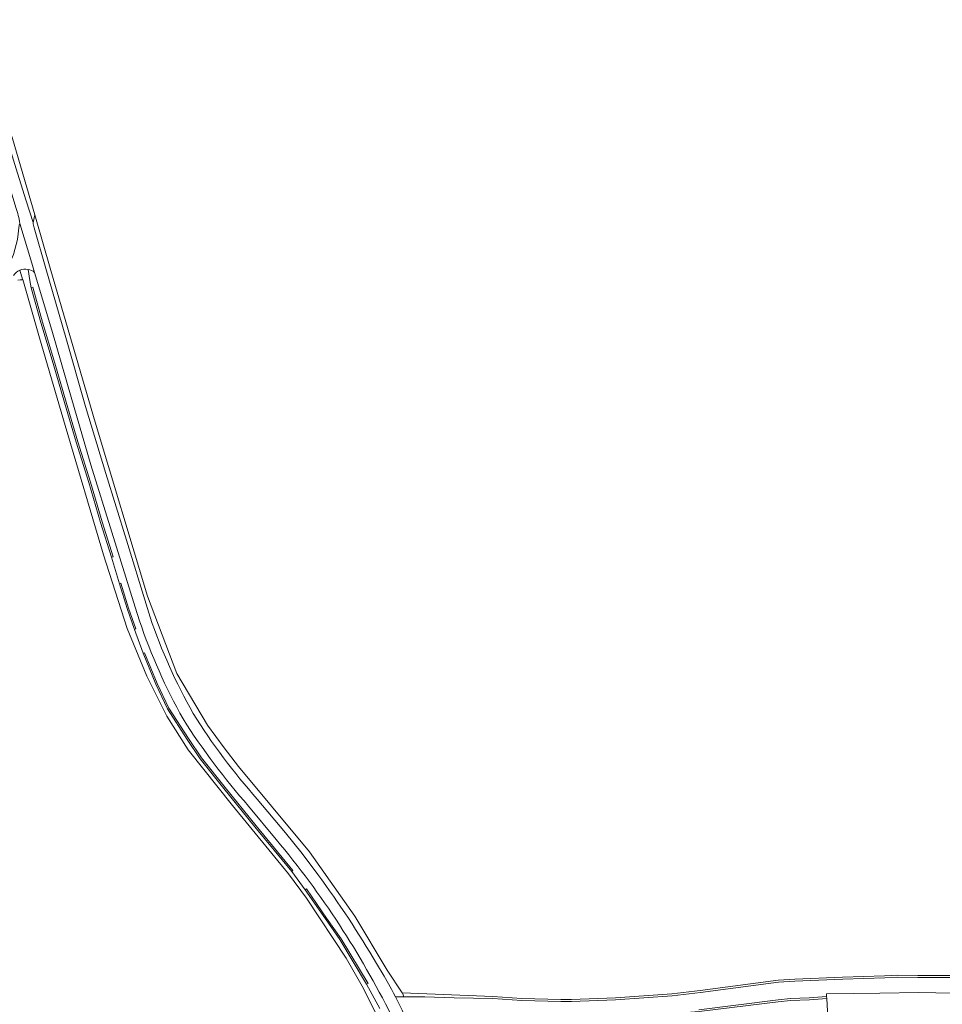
# Model space of a CAD drawing. Extents: x 184422 to 188298, y 343471 to 350189.
# Tile 147 of 256: x 185613 to 185847, y 347142 to 347391. Entities that reach past the tile are written whole.
import ezdxf

# ---------------------------------------------------------------- set-up
doc = ezdxf.new("R2010")
doc.units = 0
for name, color, linetype, lineweight in [('B-WA-GR-BEPLANTING_CULTUUR_BOSPLANTSOEN-GV', 252, 'Continuous', 18), ('B-WA-GR-BEPLANTING_CULTUUR_HEESTERS-GV', 252, 'Continuous', 18), ('B-WA-GR-BOUWLAND-GV', 252, 'Continuous', 13), ('B-WA-GR-GRAS-GV', 252, 'Continuous', 13), ('B-WA-OG-WEG-GV', 252, 'Continuous', 18), ('B-WA-VH-ONVERHARD-GV', 252, 'Continuous', 18), ('B-WA-VH-VERHARDING_ASFALT-GV', 252, 'Continuous', 18), ('B-WA-VH-VERHARDING_HALFVERHARDING_GRIND-GV', 252, 'Continuous', 18)]:
    doc.layers.add(name, color=color, linetype=linetype, lineweight=lineweight)

msp = doc.modelspace()

# ---------------------------------------------------------------- linework, layer by layer
at = {"layer": 'B-WA-GR-BEPLANTING_CULTUUR_BOSPLANTSOEN-GV', "flags": 128}
msp.add_lwpolyline([(185770.043, 347039.923), (185770.172, 347039.644), (185788.298, 347047.383), (185822.107, 347061.819), (185821.959, 347096.008), (185834.659, 347095.369), (185821.856, 347096.975), (185820.196, 347097.183), (185817.703, 347142.976), (185813.315, 347142.683), (185808.541, 347142.506), (185805.403, 347142.154), (185785.35, 347139.655), (185777.542, 347139.07), (185764.353, 347138.174), (185759.487, 347137.771), (185755.932, 347137.057), (185755.437, 347137.105), (185787.598, 347048.943)], close=True, dxfattribs=at)
msp.add_lwpolyline([(185770.043, 347039.923), (185770.172, 347039.644), (185788.298, 347047.383), (185822.107, 347061.819), (185821.959, 347096.008), (185834.659, 347095.369), (185821.856, 347096.975), (185820.196, 347097.183), (185817.703, 347142.976), (185813.315, 347142.683), (185808.541, 347142.506), (185805.403, 347142.154), (185785.35, 347139.655), (185777.542, 347139.07), (185764.353, 347138.174), (185759.487, 347137.771), (185755.932, 347137.057), (185755.437, 347137.105), (185787.598, 347048.943)], close=True, dxfattribs=at)
msp.add_lwpolyline([(185770.043, 347039.923), (185770.172, 347039.644), (185788.298, 347047.383), (185822.107, 347061.819), (185821.959, 347096.008), (185834.659, 347095.369), (185821.856, 347096.975), (185820.196, 347097.183), (185817.703, 347142.976), (185813.315, 347142.683), (185808.541, 347142.506), (185805.403, 347142.154), (185785.35, 347139.655), (185777.542, 347139.07), (185764.353, 347138.174), (185759.487, 347137.771), (185755.932, 347137.057), (185755.437, 347137.105), (185787.598, 347048.943)], close=True, dxfattribs=at)
at = {"layer": 'B-WA-GR-BEPLANTING_CULTUUR_HEESTERS-GV', "flags": 128}
for points in [[(185624.364, 347294.139), (185627.329, 347284.063), (185630.536, 347273.828), (185633.499, 347263.753), (185636.322, 347254.93), (185636.705, 347255.044), (185633.882, 347263.867), (185630.917, 347273.951), (185627.71, 347284.186), (185624.758, 347294.217), (185621.91, 347304.162), (185618.754, 347314.563), (185616.307, 347323.363), (185615.916, 347323.274), (185618.371, 347314.447), (185621.522, 347304.062)], [(185624.364, 347294.139), (185627.329, 347284.063), (185630.536, 347273.828), (185633.499, 347263.753), (185636.322, 347254.93), (185636.705, 347255.044), (185633.882, 347263.867), (185630.917, 347273.951), (185627.71, 347284.186), (185624.758, 347294.217), (185621.91, 347304.162), (185618.754, 347314.563), (185616.307, 347323.363), (185615.916, 347323.274), (185618.371, 347314.447), (185621.522, 347304.062)], [(185624.364, 347294.139), (185627.329, 347284.063), (185630.536, 347273.828), (185633.499, 347263.753), (185636.322, 347254.93), (185636.705, 347255.044), (185633.882, 347263.867), (185630.917, 347273.951), (185627.71, 347284.186), (185624.758, 347294.217), (185621.91, 347304.162), (185618.754, 347314.563), (185616.307, 347323.363), (185615.916, 347323.274), (185618.371, 347314.447), (185621.522, 347304.062)], [(185638.302, 347248.19), (185640.217, 347241.881), (185642.107, 347236.571), (185642.481, 347236.713), (185640.596, 347242.008), (185638.684, 347248.309)], [(185638.302, 347248.19), (185640.217, 347241.881), (185642.107, 347236.571), (185642.481, 347236.713), (185640.596, 347242.008), (185638.684, 347248.309)], [(185638.302, 347248.19), (185640.217, 347241.881), (185642.107, 347236.571), (185642.481, 347236.713), (185640.596, 347242.008), (185638.684, 347248.309)], [(185655.483, 347208.692), (185658.785, 347203.809), (185664.798, 347196.236), (185672.671, 347186.537), (185682.006, 347175.22), (185682.322, 347175.465), (185672.978, 347186.793), (185665.118, 347196.476), (185659.109, 347204.044), (185655.818, 347208.911), (185650.821, 347216.667), (185647.873, 347222.917), (185644.652, 347230.697), (185644.277, 347230.557), (185647.508, 347222.752), (185650.47, 347216.472)], [(185655.483, 347208.692), (185658.785, 347203.809), (185664.798, 347196.236), (185672.671, 347186.537), (185682.006, 347175.22), (185682.322, 347175.465), (185672.978, 347186.793), (185665.118, 347196.476), (185659.109, 347204.044), (185655.818, 347208.911), (185650.821, 347216.667), (185647.873, 347222.917), (185644.652, 347230.697), (185644.277, 347230.557), (185647.508, 347222.752), (185650.47, 347216.472)], [(185655.483, 347208.692), (185658.785, 347203.809), (185664.798, 347196.236), (185672.671, 347186.537), (185682.006, 347175.22), (185682.322, 347175.465), (185672.978, 347186.793), (185665.118, 347196.476), (185659.109, 347204.044), (185655.818, 347208.911), (185650.821, 347216.667), (185647.873, 347222.917), (185644.652, 347230.697), (185644.277, 347230.557), (185647.508, 347222.752), (185650.47, 347216.472)], [(185694.214, 347157.946), (185701.005, 347146.594), (185701.352, 347146.793), (185694.55, 347158.164), (185690.851, 347163.396), (185685.715, 347170.79), (185685.388, 347170.559), (185690.529, 347163.158)], [(185694.214, 347157.946), (185701.005, 347146.594), (185701.352, 347146.793), (185694.55, 347158.164), (185690.851, 347163.396), (185685.715, 347170.79), (185685.388, 347170.559), (185690.529, 347163.158)], [(185694.214, 347157.946), (185701.005, 347146.594), (185701.352, 347146.793), (185694.55, 347158.164), (185690.851, 347163.396), (185685.715, 347170.79), (185685.388, 347170.559), (185690.529, 347163.158)]]:
    msp.add_lwpolyline(points, close=True, dxfattribs=at)
at = {"layer": 'B-WA-GR-BOUWLAND-GV', "flags": 128}
for points in [[(185611.208, 347361.117), (185616.837, 347341.719), (185620.925, 347327.634), (185632.177, 347289.18), (185645.437, 347244.999), (185652.886, 347225.434), (185660.629, 347212.29), (185664.835, 347206.562), (185668.478, 347201.798), (185676.89, 347191.769), (185686.495, 347180.216), (185697.989, 347163.834), (185706.198, 347150.166), (185710.007, 347144.439), (185733.041, 347143.521), (185740.404, 347143), (185750.257, 347142.75), (185752.969, 347142.752), (185764.138, 347143.144), (185778.429, 347144.206), (185785.647, 347144.998), (185805.401, 347147.608), (185809.623, 347147.875), (185821.751, 347148.414), (185832.381, 347148.747), (185835.709, 347148.903), (185840.831, 347148.858), (185848.966, 347148.817)], [(185611.208, 347361.117), (185616.837, 347341.719), (185620.925, 347327.634), (185632.177, 347289.18), (185645.437, 347244.999), (185652.886, 347225.434), (185660.629, 347212.29), (185664.835, 347206.562), (185668.478, 347201.798), (185676.89, 347191.769), (185686.495, 347180.216), (185697.989, 347163.834), (185706.198, 347150.166), (185710.007, 347144.439), (185733.041, 347143.521), (185740.404, 347143), (185750.257, 347142.75), (185752.969, 347142.752), (185764.138, 347143.144), (185778.429, 347144.206), (185785.647, 347144.998), (185805.401, 347147.608), (185809.623, 347147.875), (185821.751, 347148.414), (185832.381, 347148.747), (185835.709, 347148.903), (185840.831, 347148.858), (185848.966, 347148.817)], [(185611.208, 347361.117), (185616.837, 347341.719), (185620.925, 347327.634), (185632.177, 347289.18), (185645.437, 347244.999), (185652.886, 347225.434), (185660.629, 347212.29), (185664.835, 347206.562), (185668.478, 347201.798), (185676.89, 347191.769), (185686.495, 347180.216), (185697.989, 347163.834), (185706.198, 347150.166), (185710.007, 347144.439), (185733.041, 347143.521), (185740.404, 347143), (185750.257, 347142.75), (185752.969, 347142.752), (185764.138, 347143.144), (185778.429, 347144.206), (185785.647, 347144.998), (185805.401, 347147.608), (185809.623, 347147.875), (185821.751, 347148.414), (185832.381, 347148.747), (185835.709, 347148.903), (185840.831, 347148.858), (185848.966, 347148.817)], [(185708.95, 347127.917), (185700.174, 347145.547), (185695.85, 347153.256), (185685.788, 347168.459), (185681.153, 347174.598), (185666.995, 347191.954), (185655.706, 347206.026), (185650.348, 347214.561), (185645.206, 347224.742), (185640.227, 347236.86), (185634.256, 347255.509), (185624.539, 347288.305), (185618.05, 347310.568), (185613.808, 347325.307), (185613.518, 347325.294), (185613.127, 347325.277), (185612.53, 347325.139)], [(185708.95, 347127.917), (185700.174, 347145.547), (185695.85, 347153.256), (185685.788, 347168.459), (185681.153, 347174.598), (185666.995, 347191.954), (185655.706, 347206.026), (185650.348, 347214.561), (185645.206, 347224.742), (185640.227, 347236.86), (185634.256, 347255.509), (185624.539, 347288.305), (185618.05, 347310.568), (185613.808, 347325.307), (185613.518, 347325.294), (185613.127, 347325.277), (185612.53, 347325.139)], [(185708.95, 347127.917), (185700.174, 347145.547), (185695.85, 347153.256), (185685.788, 347168.459), (185681.153, 347174.598), (185666.995, 347191.954), (185655.706, 347206.026), (185650.348, 347214.561), (185645.206, 347224.742), (185640.227, 347236.86), (185634.256, 347255.509), (185624.539, 347288.305), (185618.05, 347310.568), (185613.808, 347325.307), (185613.518, 347325.294), (185613.127, 347325.277), (185612.53, 347325.139)], [(185906.803, 347141.508), (185897.537, 347143.677), (185884.727, 347143.755), (185880.042, 347143.783), (185841.059, 347144.536), (185831.179, 347144.377), (185817.638, 347144.16), (185817.676, 347143.476), (185817.703, 347142.976), (185820.196, 347097.183)], [(185906.803, 347141.508), (185897.537, 347143.677), (185884.727, 347143.755), (185880.042, 347143.783), (185841.059, 347144.536), (185831.179, 347144.377), (185817.638, 347144.16), (185817.676, 347143.476), (185817.703, 347142.976), (185820.196, 347097.183)], [(185906.803, 347141.508), (185897.537, 347143.677), (185884.727, 347143.755), (185880.042, 347143.783), (185841.059, 347144.536), (185831.179, 347144.377), (185817.638, 347144.16), (185817.676, 347143.476), (185817.703, 347142.976), (185820.196, 347097.183)]]:
    msp.add_lwpolyline(points, dxfattribs=at)
at = {"layer": 'B-WA-GR-GRAS-GV'}
msp.add_lwpolyline([(185615.116, 347327.924, 0.1484284), (185613.021, 347327.699)], format="xyb", dxfattribs=at)
msp.add_lwpolyline([(185615.116, 347327.924, 0.1484284), (185613.021, 347327.699)], format="xyb", dxfattribs=at)
msp.add_lwpolyline([(185615.116, 347327.924, 0.1484284), (185613.021, 347327.699)], format="xyb", dxfattribs=at)
at = {"layer": 'B-WA-GR-GRAS-GV', "flags": 128}
for points in [[(185613.021, 347327.699), (185613.7, 347325.402), (185613.518, 347325.294)], [(185613.021, 347327.699), (185613.7, 347325.402), (185613.518, 347325.294)], [(185613.021, 347327.699), (185613.7, 347325.402), (185613.518, 347325.294)], [(185704.36, 347140.416), (185701.005, 347146.594), (185694.214, 347157.946), (185690.529, 347163.158), (185685.388, 347170.559), (185682.006, 347175.22), (185672.671, 347186.537), (185664.798, 347196.236), (185658.785, 347203.809), (185655.483, 347208.692), (185650.47, 347216.472), (185647.508, 347222.752), (185644.277, 347230.557), (185642.107, 347236.571), (185640.217, 347241.881), (185638.302, 347248.19), (185636.322, 347254.93), (185633.499, 347263.753), (185630.536, 347273.828), (185627.329, 347284.063), (185624.364, 347294.139), (185621.522, 347304.062), (185618.371, 347314.447), (185615.916, 347323.274), (185615.605, 347325.081), (185615.116, 347327.924)], [(185704.36, 347140.416), (185701.005, 347146.594), (185694.214, 347157.946), (185690.529, 347163.158), (185685.388, 347170.559), (185682.006, 347175.22), (185672.671, 347186.537), (185664.798, 347196.236), (185658.785, 347203.809), (185655.483, 347208.692), (185650.47, 347216.472), (185647.508, 347222.752), (185644.277, 347230.557), (185642.107, 347236.571), (185640.217, 347241.881), (185638.302, 347248.19), (185636.322, 347254.93), (185633.499, 347263.753), (185630.536, 347273.828), (185627.329, 347284.063), (185624.364, 347294.139), (185621.522, 347304.062), (185618.371, 347314.447), (185615.916, 347323.274), (185615.605, 347325.081), (185615.116, 347327.924)], [(185704.36, 347140.416), (185701.005, 347146.594), (185694.214, 347157.946), (185690.529, 347163.158), (185685.388, 347170.559), (185682.006, 347175.22), (185672.671, 347186.537), (185664.798, 347196.236), (185658.785, 347203.809), (185655.483, 347208.692), (185650.47, 347216.472), (185647.508, 347222.752), (185644.277, 347230.557), (185642.107, 347236.571), (185640.217, 347241.881), (185638.302, 347248.19), (185636.322, 347254.93), (185633.499, 347263.753), (185630.536, 347273.828), (185627.329, 347284.063), (185624.364, 347294.139), (185621.522, 347304.062), (185618.371, 347314.447), (185615.916, 347323.274), (185615.605, 347325.081), (185615.116, 347327.924)], [(185613.518, 347325.294), (185613.808, 347325.307), (185618.05, 347310.568), (185624.539, 347288.305), (185634.256, 347255.509), (185640.227, 347236.86), (185645.206, 347224.742), (185650.348, 347214.561), (185655.706, 347206.026), (185666.995, 347191.954), (185681.153, 347174.598), (185685.788, 347168.459), (185695.85, 347153.256), (185700.174, 347145.547), (185708.95, 347127.917)], [(185613.518, 347325.294), (185613.808, 347325.307), (185618.05, 347310.568), (185624.539, 347288.305), (185634.256, 347255.509), (185640.227, 347236.86), (185645.206, 347224.742), (185650.348, 347214.561), (185655.706, 347206.026), (185666.995, 347191.954), (185681.153, 347174.598), (185685.788, 347168.459), (185695.85, 347153.256), (185700.174, 347145.547), (185708.95, 347127.917)], [(185613.518, 347325.294), (185613.808, 347325.307), (185618.05, 347310.568), (185624.539, 347288.305), (185634.256, 347255.509), (185640.227, 347236.86), (185645.206, 347224.742), (185650.348, 347214.561), (185655.706, 347206.026), (185666.995, 347191.954), (185681.153, 347174.598), (185685.788, 347168.459), (185695.85, 347153.256), (185700.174, 347145.547), (185708.95, 347127.917)]]:
    msp.add_lwpolyline(points, dxfattribs=at)
at = {"layer": 'B-WA-OG-WEG-GV', "flags": 128}
for points in [[(185563.67, 347503.441), (185564.761, 347500), (185573.609, 347472.084), (185579.187, 347454.543), (185584.871, 347437.226), (185590.577, 347419.918), (185596.287, 347403.222), (185601.747, 347386.442), (185607.149, 347369.384), (185612.445, 347352.293), (185614.641, 347345.275), (185616.382, 347339.773), (185616.837, 347341.719), (185611.208, 347361.117), (185601.49, 347390.37), (185582.038, 347449.06), (185567.373, 347494.635), (185565.442, 347502.108), (185564.876, 347506.065), (185564.493, 347507.476)], [(185563.67, 347503.441), (185564.761, 347500), (185573.609, 347472.084), (185579.187, 347454.543), (185584.871, 347437.226), (185590.577, 347419.918), (185596.287, 347403.222), (185601.747, 347386.442), (185607.149, 347369.384), (185612.445, 347352.293), (185614.641, 347345.275), (185616.382, 347339.773), (185616.837, 347341.719), (185611.208, 347361.117), (185601.49, 347390.37), (185582.038, 347449.06), (185567.373, 347494.635), (185565.442, 347502.108), (185564.876, 347506.065), (185564.493, 347507.476)], [(185563.67, 347503.441), (185564.761, 347500), (185573.609, 347472.084), (185579.187, 347454.543), (185584.871, 347437.226), (185590.577, 347419.918), (185596.287, 347403.222), (185601.747, 347386.442), (185607.149, 347369.384), (185612.445, 347352.293), (185614.641, 347345.275), (185616.382, 347339.773), (185616.837, 347341.719), (185611.208, 347361.117), (185601.49, 347390.37), (185582.038, 347449.06), (185567.373, 347494.635), (185565.442, 347502.108), (185564.876, 347506.065), (185564.493, 347507.476)], [(185708.303, 347143.382), (185710.459, 347143.38), (185710.302, 347143.88), (185710.073, 347144.313), (185710.007, 347144.439), (185706.198, 347150.166), (185697.989, 347163.834), (185686.495, 347180.216), (185676.89, 347191.769), (185668.478, 347201.798), (185664.835, 347206.562), (185660.629, 347212.29), (185652.886, 347225.434), (185645.437, 347244.999), (185632.177, 347289.18), (185620.925, 347327.634), (185616.837, 347341.719), (185616.382, 347339.773)], [(185708.303, 347143.382), (185710.459, 347143.38), (185710.302, 347143.88), (185710.073, 347144.313), (185710.007, 347144.439), (185706.198, 347150.166), (185697.989, 347163.834), (185686.495, 347180.216), (185676.89, 347191.769), (185668.478, 347201.798), (185664.835, 347206.562), (185660.629, 347212.29), (185652.886, 347225.434), (185645.437, 347244.999), (185632.177, 347289.18), (185620.925, 347327.634), (185616.837, 347341.719), (185616.382, 347339.773)], [(185708.303, 347143.382), (185710.459, 347143.38), (185710.302, 347143.88), (185710.073, 347144.313), (185710.007, 347144.439), (185706.198, 347150.166), (185697.989, 347163.834), (185686.495, 347180.216), (185676.89, 347191.769), (185668.478, 347201.798), (185664.835, 347206.562), (185660.629, 347212.29), (185652.886, 347225.434), (185645.437, 347244.999), (185632.177, 347289.18), (185620.925, 347327.634), (185616.837, 347341.719), (185616.382, 347339.773)], [(185604.984, 347324.424), (185607.54, 347331.323), (185610.545, 347329.779), (185611.435, 347331.708), (185612.446, 347335.503), (185612.85, 347339.168), (185612.992, 347339.587)], [(185604.984, 347324.424), (185607.54, 347331.323), (185610.545, 347329.779), (185611.435, 347331.708), (185612.446, 347335.503), (185612.85, 347339.168), (185612.992, 347339.587)], [(185604.984, 347324.424), (185607.54, 347331.323), (185610.545, 347329.779), (185611.435, 347331.708), (185612.446, 347335.503), (185612.85, 347339.168), (185612.992, 347339.587)], [(185616.699, 347338.438), (185619.651, 347328.122), (185624.713, 347310.648), (185629.719, 347293.159), (185634.817, 347276.18), (185640.112, 347259.261), (185645.09, 347243.03), (185646.078, 347239.719)], [(185616.699, 347338.438), (185619.651, 347328.122), (185624.713, 347310.648), (185629.719, 347293.159), (185634.817, 347276.18), (185640.112, 347259.261), (185645.09, 347243.03), (185646.078, 347239.719)], [(185616.699, 347338.438), (185619.651, 347328.122), (185624.713, 347310.648), (185629.719, 347293.159), (185634.817, 347276.18), (185640.112, 347259.261), (185645.09, 347243.03), (185646.078, 347239.719)], [(185612.53, 347325.139), (185613.127, 347325.277), (185613.518, 347325.294), (185613.7, 347325.402), (185613.021, 347327.699)], [(185612.53, 347325.139), (185613.127, 347325.277), (185613.518, 347325.294), (185613.7, 347325.402), (185613.021, 347327.699)], [(185612.53, 347325.139), (185613.127, 347325.277), (185613.518, 347325.294), (185613.7, 347325.402), (185613.021, 347327.699)], [(185615.116, 347327.924), (185615.605, 347325.081), (185615.916, 347323.274), (185616.307, 347323.363), (185618.754, 347314.563), (185621.91, 347304.162), (185624.758, 347294.217), (185627.71, 347284.186), (185630.917, 347273.951), (185633.882, 347263.867), (185636.705, 347255.044), (185636.322, 347254.93), (185638.302, 347248.19), (185638.684, 347248.309), (185640.596, 347242.008), (185642.481, 347236.713), (185642.107, 347236.571), (185644.277, 347230.557), (185644.652, 347230.697), (185647.873, 347222.917), (185650.821, 347216.667), (185655.818, 347208.911), (185659.109, 347204.044), (185665.118, 347196.476), (185672.978, 347186.793), (185682.322, 347175.465), (185682.006, 347175.22), (185685.388, 347170.559), (185685.715, 347170.79), (185690.851, 347163.396), (185694.55, 347158.164), (185701.352, 347146.793), (185701.005, 347146.594), (185704.36, 347140.416)], [(185615.116, 347327.924), (185615.605, 347325.081), (185615.916, 347323.274), (185616.307, 347323.363), (185618.754, 347314.563), (185621.91, 347304.162), (185624.758, 347294.217), (185627.71, 347284.186), (185630.917, 347273.951), (185633.882, 347263.867), (185636.705, 347255.044), (185636.322, 347254.93), (185638.302, 347248.19), (185638.684, 347248.309), (185640.596, 347242.008), (185642.481, 347236.713), (185642.107, 347236.571), (185644.277, 347230.557), (185644.652, 347230.697), (185647.873, 347222.917), (185650.821, 347216.667), (185655.818, 347208.911), (185659.109, 347204.044), (185665.118, 347196.476), (185672.978, 347186.793), (185682.322, 347175.465), (185682.006, 347175.22), (185685.388, 347170.559), (185685.715, 347170.79), (185690.851, 347163.396), (185694.55, 347158.164), (185701.352, 347146.793), (185701.005, 347146.594), (185704.36, 347140.416)], [(185615.116, 347327.924), (185615.605, 347325.081), (185615.916, 347323.274), (185616.307, 347323.363), (185618.754, 347314.563), (185621.91, 347304.162), (185624.758, 347294.217), (185627.71, 347284.186), (185630.917, 347273.951), (185633.882, 347263.867), (185636.705, 347255.044), (185636.322, 347254.93), (185638.302, 347248.19), (185638.684, 347248.309), (185640.596, 347242.008), (185642.481, 347236.713), (185642.107, 347236.571), (185644.277, 347230.557), (185644.652, 347230.697), (185647.873, 347222.917), (185650.821, 347216.667), (185655.818, 347208.911), (185659.109, 347204.044), (185665.118, 347196.476), (185672.978, 347186.793), (185682.322, 347175.465), (185682.006, 347175.22), (185685.388, 347170.559), (185685.715, 347170.79), (185690.851, 347163.396), (185694.55, 347158.164), (185701.352, 347146.793), (185701.005, 347146.594), (185704.36, 347140.416)], [(185643.401, 347238.76), (185642.254, 347242.201), (185636.376, 347261.274), (185631.074, 347278.338), (185626.016, 347295.476), (185621.171, 347312.531), (185616.756, 347327.155)], [(185643.401, 347238.76), (185642.254, 347242.201), (185636.376, 347261.274), (185631.074, 347278.338), (185626.016, 347295.476), (185621.171, 347312.531), (185616.756, 347327.155)], [(185643.401, 347238.76), (185642.254, 347242.201), (185636.376, 347261.274), (185631.074, 347278.338), (185626.016, 347295.476), (185621.171, 347312.531), (185616.756, 347327.155)], [(185673.26, 347193.577), (185680.431, 347184.982), (185684.631, 347179.772), (185688.648, 347174.421)], [(185673.26, 347193.577), (185680.431, 347184.982), (185684.631, 347179.772), (185688.648, 347174.421)], [(185673.26, 347193.577), (185680.431, 347184.982), (185684.631, 347179.772), (185688.648, 347174.421)], [(185678.066, 347183.297), (185671.048, 347191.808)], [(185678.066, 347183.297), (185671.048, 347191.808)], [(185678.066, 347183.297), (185671.048, 347191.808)], [(185703.515, 347151.874), (185705.433, 347148.619), (185707.278, 347145.321), (185707.793, 347144.352), (185708.303, 347143.382)], [(185703.515, 347151.874), (185705.433, 347148.619), (185707.278, 347145.321), (185707.793, 347144.352), (185708.303, 347143.382)], [(185703.515, 347151.874), (185705.433, 347148.619), (185707.278, 347145.321), (185707.793, 347144.352), (185708.303, 347143.382)], [(185848.966, 347148.817), (185840.831, 347148.858), (185835.709, 347148.903), (185832.381, 347148.747), (185821.751, 347148.414), (185809.623, 347147.875), (185805.401, 347147.608), (185785.647, 347144.998), (185778.429, 347144.206), (185764.138, 347143.144), (185752.969, 347142.752), (185750.257, 347142.75), (185740.404, 347143), (185733.041, 347143.521), (185710.007, 347144.439), (185710.073, 347144.313), (185710.302, 347143.88), (185710.459, 347143.38), (185715.752, 347143.376), (185723.198, 347143.12), (185733.025, 347143.021), (185740.388, 347142.5), (185750.245, 347142.25), (185752.973, 347142.252), (185764.168, 347142.645), (185778.479, 347143.708), (185785.7, 347144.501), (185805.448, 347147.11), (185809.652, 347147.376), (185821.788, 347147.915), (185832.42, 347148.248), (185835.719, 347148.403), (185840.824, 347148.358), (185848.949, 347148.317)], [(185848.966, 347148.817), (185840.831, 347148.858), (185835.709, 347148.903), (185832.381, 347148.747), (185821.751, 347148.414), (185809.623, 347147.875), (185805.401, 347147.608), (185785.647, 347144.998), (185778.429, 347144.206), (185764.138, 347143.144), (185752.969, 347142.752), (185750.257, 347142.75), (185740.404, 347143), (185733.041, 347143.521), (185710.007, 347144.439), (185710.073, 347144.313), (185710.302, 347143.88), (185710.459, 347143.38), (185715.752, 347143.376), (185723.198, 347143.12), (185733.025, 347143.021), (185740.388, 347142.5), (185750.245, 347142.25), (185752.973, 347142.252), (185764.168, 347142.645), (185778.479, 347143.708), (185785.7, 347144.501), (185805.448, 347147.11), (185809.652, 347147.376), (185821.788, 347147.915), (185832.42, 347148.248), (185835.719, 347148.403), (185840.824, 347148.358), (185848.949, 347148.317)], [(185848.966, 347148.817), (185840.831, 347148.858), (185835.709, 347148.903), (185832.381, 347148.747), (185821.751, 347148.414), (185809.623, 347147.875), (185805.401, 347147.608), (185785.647, 347144.998), (185778.429, 347144.206), (185764.138, 347143.144), (185752.969, 347142.752), (185750.257, 347142.75), (185740.404, 347143), (185733.041, 347143.521), (185710.007, 347144.439), (185710.073, 347144.313), (185710.302, 347143.88), (185710.459, 347143.38), (185715.752, 347143.376), (185723.198, 347143.12), (185733.025, 347143.021), (185740.388, 347142.5), (185750.245, 347142.25), (185752.973, 347142.252), (185764.168, 347142.645), (185778.479, 347143.708), (185785.7, 347144.501), (185805.448, 347147.11), (185809.652, 347147.376), (185821.788, 347147.915), (185832.42, 347148.248), (185835.719, 347148.403), (185840.824, 347148.358), (185848.949, 347148.317)], [(185785.35, 347139.655), (185805.403, 347142.154), (185808.541, 347142.506), (185813.315, 347142.683), (185817.703, 347142.976), (185817.676, 347143.476), (185813.28, 347143.182), (185808.499, 347143.005), (185805.363, 347142.653), (185785.3, 347140.153)], [(185785.35, 347139.655), (185805.403, 347142.154), (185808.541, 347142.506), (185813.315, 347142.683), (185817.703, 347142.976), (185817.676, 347143.476), (185813.28, 347143.182), (185808.499, 347143.005), (185805.363, 347142.653), (185785.3, 347140.153)], [(185785.35, 347139.655), (185805.403, 347142.154), (185808.541, 347142.506), (185813.315, 347142.683), (185817.703, 347142.976), (185817.676, 347143.476), (185813.28, 347143.182), (185808.499, 347143.005), (185805.363, 347142.653), (185785.3, 347140.153)]]:
    msp.add_lwpolyline(points, dxfattribs=at)
at = {"layer": 'B-WA-OG-WEG-GV'}
for points in [[(185612.992, 347339.587, 0.0668454), (185612.017, 347343.577)], [(185612.992, 347339.587, 0.0668454), (185612.017, 347343.577)], [(185612.992, 347339.587, 0.0668454), (185612.017, 347343.577)], [(185616.382, 347339.773, 0.0910188), (185616.699, 347338.438)], [(185616.382, 347339.773, 0.0910188), (185616.699, 347338.438)], [(185616.382, 347339.773, 0.0910188), (185616.699, 347338.438)], [(185613.021, 347327.699, 0.1487463), (185611.398, 347326.343)], [(185613.021, 347327.699, 0.1487463), (185611.398, 347326.343)], [(185613.021, 347327.699, 0.1487463), (185611.398, 347326.343)], [(185616.756, 347327.155, 0.1264392), (185615.116, 347327.924)], [(185616.756, 347327.155, 0.1264392), (185615.116, 347327.924)], [(185616.756, 347327.155, 0.1264392), (185615.116, 347327.924)], [(185654.452, 347213.88, -0.047161), (185643.401, 347238.76)], [(185654.452, 347213.88, -0.047161), (185643.401, 347238.76)], [(185654.452, 347213.88, -0.047161), (185643.401, 347238.76)], [(185646.078, 347239.719, 0.0472551), (185657.017, 347215.267)], [(185646.078, 347239.719, 0.0472551), (185657.017, 347215.267)], [(185646.078, 347239.719, 0.0472551), (185657.017, 347215.267)], [(185671.048, 347191.808, -0.039978), (185654.452, 347213.88)], [(185671.048, 347191.808, -0.039978), (185654.452, 347213.88)], [(185671.048, 347191.808, -0.039978), (185654.452, 347213.88)], [(185657.017, 347215.267, 0.0434131), (185673.26, 347193.577)], [(185657.017, 347215.267, 0.0434131), (185673.26, 347193.577)], [(185657.017, 347215.267, 0.0434131), (185673.26, 347193.577)], [(185694.102, 347161.668, 0.029497), (185678.066, 347183.297)], [(185694.102, 347161.668, 0.029497), (185678.066, 347183.297)], [(185694.102, 347161.668, 0.029497), (185678.066, 347183.297)], [(185688.648, 347174.421, -0.0258282), (185703.515, 347151.874)], [(185688.648, 347174.421, -0.0258282), (185703.515, 347151.874)], [(185688.648, 347174.421, -0.0258282), (185703.515, 347151.874)], [(185707.262, 347138.707, 0.0284486), (185694.102, 347161.668)], [(185707.262, 347138.707, 0.0284486), (185694.102, 347161.668)], [(185707.262, 347138.707, 0.0284486), (185694.102, 347161.668)]]:
    msp.add_lwpolyline(points, format="xyb", dxfattribs=at)
at = {"layer": 'B-WA-VH-ONVERHARD-GV', "flags": 128}
for points in [[(185848.949, 347148.317), (185840.824, 347148.358), (185835.719, 347148.403), (185832.42, 347148.248), (185821.788, 347147.915), (185809.652, 347147.376), (185805.448, 347147.11), (185785.7, 347144.501), (185778.479, 347143.708), (185764.168, 347142.645), (185752.973, 347142.252), (185750.245, 347142.25), (185740.388, 347142.5), (185733.025, 347143.021), (185723.198, 347143.12), (185715.752, 347143.376), (185710.459, 347143.38), (185708.303, 347143.382), (185709.157, 347141.724), (185709.996, 347140.059)], [(185848.949, 347148.317), (185840.824, 347148.358), (185835.719, 347148.403), (185832.42, 347148.248), (185821.788, 347147.915), (185809.652, 347147.376), (185805.448, 347147.11), (185785.7, 347144.501), (185778.479, 347143.708), (185764.168, 347142.645), (185752.973, 347142.252), (185750.245, 347142.25), (185740.388, 347142.5), (185733.025, 347143.021), (185723.198, 347143.12), (185715.752, 347143.376), (185710.459, 347143.38), (185708.303, 347143.382), (185709.157, 347141.724), (185709.996, 347140.059)], [(185848.949, 347148.317), (185840.824, 347148.358), (185835.719, 347148.403), (185832.42, 347148.248), (185821.788, 347147.915), (185809.652, 347147.376), (185805.448, 347147.11), (185785.7, 347144.501), (185778.479, 347143.708), (185764.168, 347142.645), (185752.973, 347142.252), (185750.245, 347142.25), (185740.388, 347142.5), (185733.025, 347143.021), (185723.198, 347143.12), (185715.752, 347143.376), (185710.459, 347143.38), (185708.303, 347143.382), (185709.157, 347141.724), (185709.996, 347140.059)], [(185785.3, 347140.153), (185805.363, 347142.653), (185808.499, 347143.005), (185813.28, 347143.182), (185817.676, 347143.476), (185817.638, 347144.16), (185831.179, 347144.377), (185841.059, 347144.536), (185880.042, 347143.783), (185884.727, 347143.755), (185897.537, 347143.677), (185906.803, 347141.508)], [(185785.3, 347140.153), (185805.363, 347142.653), (185808.499, 347143.005), (185813.28, 347143.182), (185817.676, 347143.476), (185817.638, 347144.16), (185831.179, 347144.377), (185841.059, 347144.536), (185880.042, 347143.783), (185884.727, 347143.755), (185897.537, 347143.677), (185906.803, 347141.508)], [(185785.3, 347140.153), (185805.363, 347142.653), (185808.499, 347143.005), (185813.28, 347143.182), (185817.676, 347143.476), (185817.638, 347144.16), (185831.179, 347144.377), (185841.059, 347144.536), (185880.042, 347143.783), (185884.727, 347143.755), (185897.537, 347143.677), (185906.803, 347141.508)]]:
    msp.add_lwpolyline(points, dxfattribs=at)
at = {"layer": 'B-WA-VH-VERHARDING_ASFALT-GV', "flags": 128}
for points in [[(185616.382, 347339.773), (185614.641, 347345.275), (185612.445, 347352.293), (185607.149, 347369.384), (185601.747, 347386.442), (185596.287, 347403.222), (185590.577, 347419.918), (185584.871, 347437.226), (185579.187, 347454.543), (185573.609, 347472.084), (185564.761, 347500), (185563.67, 347503.441), (185560.819, 347512.081), (185557.976, 347511.159), (185561.596, 347500), (185570.896, 347471.335), (185576.446, 347453.719), (185582.241, 347436.184), (185587.948, 347418.737), (185593.824, 347401.348), (185599.454, 347384.081), (185604.911, 347366.758), (185610.541, 347348.391), (185612.017, 347343.577)], [(185616.382, 347339.773), (185614.641, 347345.275), (185612.445, 347352.293), (185607.149, 347369.384), (185601.747, 347386.442), (185596.287, 347403.222), (185590.577, 347419.918), (185584.871, 347437.226), (185579.187, 347454.543), (185573.609, 347472.084), (185564.761, 347500), (185563.67, 347503.441), (185560.819, 347512.081), (185557.976, 347511.159), (185561.596, 347500), (185570.896, 347471.335), (185576.446, 347453.719), (185582.241, 347436.184), (185587.948, 347418.737), (185593.824, 347401.348), (185599.454, 347384.081), (185604.911, 347366.758), (185610.541, 347348.391), (185612.017, 347343.577)], [(185616.382, 347339.773), (185614.641, 347345.275), (185612.445, 347352.293), (185607.149, 347369.384), (185601.747, 347386.442), (185596.287, 347403.222), (185590.577, 347419.918), (185584.871, 347437.226), (185579.187, 347454.543), (185573.609, 347472.084), (185564.761, 347500), (185563.67, 347503.441), (185560.819, 347512.081), (185557.976, 347511.159), (185561.596, 347500), (185570.896, 347471.335), (185576.446, 347453.719), (185582.241, 347436.184), (185587.948, 347418.737), (185593.824, 347401.348), (185599.454, 347384.081), (185604.911, 347366.758), (185610.541, 347348.391), (185612.017, 347343.577)], [(185612.992, 347339.587), (185616.047, 347329.504), (185616.756, 347327.155), (185621.171, 347312.531), (185626.016, 347295.476), (185631.074, 347278.338), (185636.376, 347261.274), (185642.254, 347242.201), (185643.401, 347238.76)], [(185612.992, 347339.587), (185616.047, 347329.504), (185616.756, 347327.155), (185621.171, 347312.531), (185626.016, 347295.476), (185631.074, 347278.338), (185636.376, 347261.274), (185642.254, 347242.201), (185643.401, 347238.76)], [(185612.992, 347339.587), (185616.047, 347329.504), (185616.756, 347327.155), (185621.171, 347312.531), (185626.016, 347295.476), (185631.074, 347278.338), (185636.376, 347261.274), (185642.254, 347242.201), (185643.401, 347238.76)], [(185646.078, 347239.719), (185645.09, 347243.03), (185640.112, 347259.261), (185634.817, 347276.18), (185629.719, 347293.159), (185624.713, 347310.648), (185619.651, 347328.122), (185616.699, 347338.438)], [(185646.078, 347239.719), (185645.09, 347243.03), (185640.112, 347259.261), (185634.817, 347276.18), (185629.719, 347293.159), (185624.713, 347310.648), (185619.651, 347328.122), (185616.699, 347338.438)], [(185646.078, 347239.719), (185645.09, 347243.03), (185640.112, 347259.261), (185634.817, 347276.18), (185629.719, 347293.159), (185624.713, 347310.648), (185619.651, 347328.122), (185616.699, 347338.438)], [(185688.648, 347174.421), (185684.631, 347179.772), (185680.431, 347184.982), (185673.26, 347193.577)], [(185688.648, 347174.421), (185684.631, 347179.772), (185680.431, 347184.982), (185673.26, 347193.577)], [(185688.648, 347174.421), (185684.631, 347179.772), (185680.431, 347184.982), (185673.26, 347193.577)], [(185671.048, 347191.808), (185678.066, 347183.297)], [(185671.048, 347191.808), (185678.066, 347183.297)], [(185671.048, 347191.808), (185678.066, 347183.297)], [(185707.262, 347138.707), (185709.311, 347134.476), (185709.451, 347134.18), (185712.208, 347135.488), (185711.106, 347137.775), (185709.996, 347140.059), (185709.157, 347141.724), (185708.303, 347143.382), (185707.793, 347144.352), (185707.278, 347145.321), (185705.433, 347148.619), (185703.515, 347151.874)], [(185707.262, 347138.707), (185709.311, 347134.476), (185709.451, 347134.18), (185712.208, 347135.488), (185711.106, 347137.775), (185709.996, 347140.059), (185709.157, 347141.724), (185708.303, 347143.382), (185707.793, 347144.352), (185707.278, 347145.321), (185705.433, 347148.619), (185703.515, 347151.874)], [(185707.262, 347138.707), (185709.311, 347134.476), (185709.451, 347134.18), (185712.208, 347135.488), (185711.106, 347137.775), (185709.996, 347140.059), (185709.157, 347141.724), (185708.303, 347143.382), (185707.793, 347144.352), (185707.278, 347145.321), (185705.433, 347148.619), (185703.515, 347151.874)]]:
    msp.add_lwpolyline(points, dxfattribs=at)
at = {"layer": 'B-WA-VH-VERHARDING_ASFALT-GV'}
for points in [[(185612.017, 347343.577, -0.0668454), (185612.992, 347339.587)], [(185612.017, 347343.577, -0.0668454), (185612.992, 347339.587)], [(185612.017, 347343.577, -0.0668454), (185612.992, 347339.587)], [(185616.699, 347338.438, -0.0910188), (185616.382, 347339.773)], [(185616.699, 347338.438, -0.0910188), (185616.382, 347339.773)], [(185616.699, 347338.438, -0.0910188), (185616.382, 347339.773)], [(185643.401, 347238.76, 0.047161), (185654.452, 347213.88)], [(185643.401, 347238.76, 0.047161), (185654.452, 347213.88)], [(185643.401, 347238.76, 0.047161), (185654.452, 347213.88)], [(185657.017, 347215.267, -0.0472551), (185646.078, 347239.719)], [(185657.017, 347215.267, -0.0472551), (185646.078, 347239.719)], [(185657.017, 347215.267, -0.0472551), (185646.078, 347239.719)], [(185654.452, 347213.88, 0.039978), (185671.048, 347191.808)], [(185654.452, 347213.88, 0.039978), (185671.048, 347191.808)], [(185654.452, 347213.88, 0.039978), (185671.048, 347191.808)], [(185673.26, 347193.577, -0.0434131), (185657.017, 347215.267)], [(185673.26, 347193.577, -0.0434131), (185657.017, 347215.267)], [(185673.26, 347193.577, -0.0434131), (185657.017, 347215.267)], [(185678.066, 347183.297, -0.029497), (185694.102, 347161.668)], [(185678.066, 347183.297, -0.029497), (185694.102, 347161.668)], [(185678.066, 347183.297, -0.029497), (185694.102, 347161.668)], [(185703.515, 347151.874, 0.0258282), (185688.648, 347174.421)], [(185703.515, 347151.874, 0.0258282), (185688.648, 347174.421)], [(185703.515, 347151.874, 0.0258282), (185688.648, 347174.421)], [(185694.102, 347161.668, -0.0284486), (185707.262, 347138.707)], [(185694.102, 347161.668, -0.0284486), (185707.262, 347138.707)], [(185694.102, 347161.668, -0.0284486), (185707.262, 347138.707)]]:
    msp.add_lwpolyline(points, format="xyb", dxfattribs=at)
at = {"layer": 'B-WA-VH-VERHARDING_HALFVERHARDING_GRIND-GV', "flags": 128}
msp.add_lwpolyline([(185616.756, 347327.155), (185616.047, 347329.504), (185612.992, 347339.587), (185612.85, 347339.168), (185612.446, 347335.503), (185611.435, 347331.708), (185610.545, 347329.779), (185608.512, 347325.375), (185603.079, 347311.976), (185595.43, 347287.933), (185585.695, 347259.587), (185577.442, 347234.407)], dxfattribs=at)
msp.add_lwpolyline([(185616.756, 347327.155), (185616.047, 347329.504), (185612.992, 347339.587), (185612.85, 347339.168), (185612.446, 347335.503), (185611.435, 347331.708), (185610.545, 347329.779), (185608.512, 347325.375), (185603.079, 347311.976), (185595.43, 347287.933), (185585.695, 347259.587), (185577.442, 347234.407)], dxfattribs=at)
msp.add_lwpolyline([(185616.756, 347327.155), (185616.047, 347329.504), (185612.992, 347339.587), (185612.85, 347339.168), (185612.446, 347335.503), (185611.435, 347331.708), (185610.545, 347329.779), (185608.512, 347325.375), (185603.079, 347311.976), (185595.43, 347287.933), (185585.695, 347259.587), (185577.442, 347234.407)], dxfattribs=at)
at = {"layer": 'B-WA-VH-VERHARDING_HALFVERHARDING_GRIND-GV'}
for points in [[(185611.398, 347326.343, -0.1487463), (185613.021, 347327.699)], [(185611.398, 347326.343, -0.1487463), (185613.021, 347327.699)], [(185611.398, 347326.343, -0.1487463), (185613.021, 347327.699)], [(185613.021, 347327.699, -0.1484284), (185615.116, 347327.924)], [(185613.021, 347327.699, -0.1484284), (185615.116, 347327.924)], [(185613.021, 347327.699, -0.1484284), (185615.116, 347327.924)], [(185615.116, 347327.924, -0.1264392), (185616.756, 347327.155)], [(185615.116, 347327.924, -0.1264392), (185616.756, 347327.155)], [(185615.116, 347327.924, -0.1264392), (185616.756, 347327.155)]]:
    msp.add_lwpolyline(points, format="xyb", dxfattribs=at)

doc.saveas('drawing.dxf')
